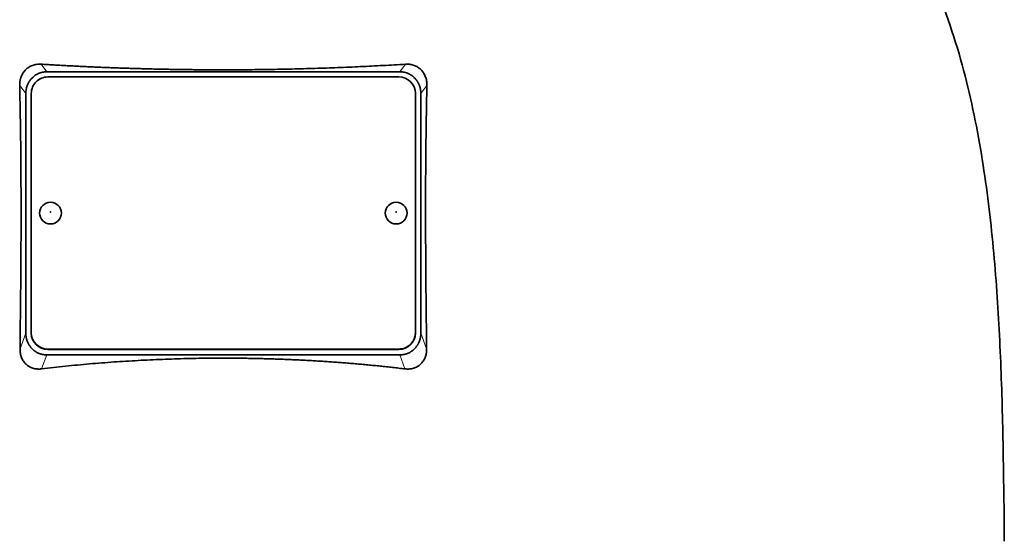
# Model space of a CAD drawing. Header units: millimetres. Extents: x 449 to 1324, y -2338 to 1809.
# Tile 28 of 30: x 1053 to 1233, y 1074 to 1168. Entities that reach past the tile are written whole.
import ezdxf

# ---------------------------------------------------------------- set-up
doc = ezdxf.new("R2010")
doc.units = ezdxf.units.MM
doc.layers.add('VSI344-454_TESTA', color=7, linetype='Continuous')

# ---------------------------------------------------------------- blocks, each defined once
blk = doc.blocks.new('SE3')
at = {"layer": 'VSI344-454_TESTA', "color": 4, "linetype": 'Continuous', "lineweight": 9}
for p, q in [((1058.24, 1158.24), (1057.21, 1159.63)), ((1123.62, 1159.63), (1122.6, 1158.24)), ((1054.42, 1154.26), (1053.31, 1155.77)), ((1127.53, 1155.77), (1126.42, 1154.26)), ((1053.36, 1107.69), (1054.42, 1110.6)), ((1126.42, 1110.6), (1127.48, 1107.69)), ((1058.42, 1107.67), (1058.42, 1107.61)), ((1122.42, 1107.61), (1122.42, 1107.67)), ((1057.3, 1104.06), (1058.24, 1106.62)), ((1122.6, 1106.62), (1123.53, 1104.06))]:
    blk.add_line(p, q, dxfattribs=at)
at = {"layer": 'VSI344-454_TESTA', "color": 7, "linetype": 'Continuous', "lineweight": 35}
for p, q in [((1058.24, 1158.24), (1122.6, 1158.24)), ((1055.67, 1157.23), (1055.42, 1156.97)), ((1122.42, 1157.3), (1058.42, 1157.3)), ((1125.42, 1156.97), (1125.16, 1157.23)), ((1054.42, 1154.26), (1054.42, 1110.6)), ((1055.42, 1154.32), (1055.42, 1110.65)), ((1125.42, 1110.65), (1125.42, 1154.32)), ((1126.42, 1154.26), (1126.42, 1110.6)), ((1055.42, 1110.59), (1055.42, 1110.65)), ((1125.42, 1110.65), (1125.42, 1110.59)), ((1055.42, 1107.89), (1055.69, 1107.61)), ((1058.42, 1107.67), (1122.42, 1107.67)), ((1058.42, 1107.61), (1122.42, 1107.61)), ((1125.14, 1107.61), (1125.42, 1107.89)), ((1058.24, 1106.62), (1122.6, 1106.62))]:
    blk.add_line(p, q, dxfattribs=at)
for centre, major_axis, start_param, end_param in [((1058.42, 1154.32), (3, 0), 1.570796, 3.141593), ((1122.42, 1154.32), (3, 0), 0, 1.570796), ((1058.42, 1110.65), (-3, 0), 0, 1.570796), ((1058.42, 1110.59), (3, 0), 3.141593, 4.712389), ((1122.42, 1110.65), (-3, 0), 1.570796, 3.141593), ((1122.42, 1110.59), (3, 0), 4.712389, 6.283185)]:
    blk.add_ellipse(centre, major_axis=major_axis, ratio=0.992546, start_param=start_param, end_param=end_param, dxfattribs=at)
for centre in [(1058.92, 1132.48), (1121.92, 1132.48)]:
    blk.add_ellipse(centre, major_axis=(2, 0), ratio=0.992546, dxfattribs=at)
at = {"layer": 'VSI344-454_TESTA', "color": 4, "linetype": 'Continuous', "lineweight": 9}
for centre in [(1058.92, 1132.67), (1121.92, 1132.67)]:
    blk.add_ellipse(centre, major_axis=(-0.0635, 0), ratio=0.992546, dxfattribs=at)
at = {"layer": 'VSI344-454_TESTA', "color": 7, "linetype": 'Continuous', "lineweight": 35}
for points, knots in [([(1205.68, 1209.08), (1207.14, 1204.21), (1211.1, 1194.37), (1218.36, 1179.21), (1224.54, 1162.86), (1228.29, 1146.33), (1230.51, 1130.18), (1231.76, 1114.21), (1232.43, 1098.33), (1232.63, 1084.56), (1232.77, 1076.01), (1232.77, 1072.66)], [0, 0, 0, 0, 0.117079, 0.240569, 0.360617, 0.476421, 0.590288, 0.703407, 0.816259, 0.929029, 1, 1, 1, 1]), ([(1053.31, 1155.77), (1053.3, 1155.85), (1053.3, 1155.99), (1053.31, 1156.2), (1053.33, 1156.41), (1053.36, 1156.62), (1053.41, 1156.82), (1053.46, 1157.02), (1053.52, 1157.22), (1053.66, 1157.58), (1053.92, 1158.09), (1054.4, 1158.66), (1054.88, 1159.04), (1055.3, 1159.27), (1055.64, 1159.42), (1056.01, 1159.53), (1056.4, 1159.61), (1056.8, 1159.64), (1057.07, 1159.63), (1057.21, 1159.63)], [0, 0, 0, 0, 0.035549, 0.070458, 0.104811, 0.138697, 0.172208, 0.205437, 0.238483, 0.271444, 0.392179, 0.509734, 0.62349, 0.681765, 0.74041, 0.802087, 0.865142, 0.932062, 1, 1, 1, 1]), ([(1057.21, 1159.63), (1057.56, 1159.61), (1058.26, 1159.56), (1059.32, 1159.5), (1060.37, 1159.44), (1061.43, 1159.38), (1062.49, 1159.33), (1063.55, 1159.27), (1064.61, 1159.22), (1065.68, 1159.17), (1066.74, 1159.12), (1067.81, 1159.08), (1068.88, 1159.03), (1069.95, 1158.99), (1071.02, 1158.95), (1072.09, 1158.91), (1073.17, 1158.88), (1074.24, 1158.85), (1075.32, 1158.81), (1076.39, 1158.79), (1077.47, 1158.76), (1078.55, 1158.73), (1079.63, 1158.71), (1080.7, 1158.69), (1081.78, 1158.67), (1082.86, 1158.66), (1083.94, 1158.64), (1085.02, 1158.63), (1086.1, 1158.62), (1087.18, 1158.62), (1088.26, 1158.61), (1089.34, 1158.61), (1090.76, 1158.61), (1092.51, 1158.61), (1094.6, 1158.62), (1096.69, 1158.64), (1098.78, 1158.67), (1100.87, 1158.71), (1102.96, 1158.75), (1105.05, 1158.8), (1107.13, 1158.86), (1109.21, 1158.93), (1111.29, 1159.01), (1113.36, 1159.09), (1115.43, 1159.18), (1117.49, 1159.28), (1119.54, 1159.39), (1121.59, 1159.5), (1122.95, 1159.59), (1123.62, 1159.63)], [0, 0, 0, 0, 0.016211, 0.032418, 0.048618, 0.064813, 0.081003, 0.097187, 0.113366, 0.129539, 0.145707, 0.161869, 0.178026, 0.194178, 0.210323, 0.226464, 0.242598, 0.258728, 0.274851, 0.29097, 0.307082, 0.323189, 0.339291, 0.355387, 0.371478, 0.387563, 0.403642, 0.419716, 0.435784, 0.451847, 0.467904, 0.483956, 0.500002, 0.531096, 0.562211, 0.593346, 0.624503, 0.65568, 0.686878, 0.718097, 0.749337, 0.780598, 0.811879, 0.843181, 0.874504, 0.905847, 0.937211, 0.968595, 1, 1, 1, 1]), ([(1123.62, 1159.63), (1123.69, 1159.63), (1123.83, 1159.64), (1124.04, 1159.64), (1124.24, 1159.62), (1124.51, 1159.59), (1124.83, 1159.53), (1125.19, 1159.42), (1125.53, 1159.27), (1125.96, 1159.04), (1126.44, 1158.66), (1126.92, 1158.09), (1127.21, 1157.52), (1127.38, 1157.02), (1127.48, 1156.62), (1127.53, 1156.2), (1127.53, 1155.92), (1127.53, 1155.77)], [0, 0, 0, 0, 0.03415, 0.067958, 0.101516, 0.134917, 0.197958, 0.259657, 0.318285, 0.37658, 0.490339, 0.607904, 0.728718, 0.794673, 0.861368, 0.929571, 1, 1, 1, 1]), ([(1053.36, 1107.69), (1053.37, 1108.38), (1053.38, 1109.76), (1053.41, 1111.81), (1053.43, 1113.82), (1053.45, 1115.81), (1053.48, 1118.4), (1053.51, 1121.58), (1053.53, 1125.3), (1053.55, 1128.88), (1053.55, 1132.09), (1053.55, 1134.95), (1053.54, 1137.48), (1053.53, 1139.96), (1053.51, 1142.39), (1053.49, 1144.76), (1053.46, 1147.07), (1053.43, 1149.33), (1053.39, 1151.53), (1053.35, 1153.67), (1053.32, 1155.08), (1053.31, 1155.77)], [0, 0, 0, 0, 0.042884, 0.085115, 0.126688, 0.167598, 0.207845, 0.287396, 0.364258, 0.438438, 0.509943, 0.563651, 0.616305, 0.667913, 0.718481, 0.768017, 0.816527, 0.864002, 0.910419, 0.955757, 1, 1, 1, 1]), ([(1127.53, 1155.77), (1127.52, 1155.41), (1127.51, 1154.67), (1127.48, 1153.55), (1127.46, 1152.42), (1127.44, 1151.28), (1127.42, 1150.11), (1127.4, 1148.93), (1127.38, 1147.74), (1127.37, 1146.53), (1127.35, 1145.31), (1127.32, 1142.58), (1127.29, 1138.24), (1127.28, 1132.36), (1127.3, 1126.36), (1127.33, 1121.37), (1127.37, 1117.28), (1127.4, 1114.16), (1127.44, 1110.96), (1127.47, 1108.79), (1127.48, 1107.69)], [0, 0, 0, 0, 0.02336, 0.047015, 0.070963, 0.095203, 0.119731, 0.144544, 0.169639, 0.195013, 0.220662, 0.246585, 0.366346, 0.49242, 0.612327, 0.739264, 0.80163, 0.865878, 0.932007, 1, 1, 1, 1]), ([(1057.3, 1104.06), (1057.23, 1104.05), (1057.1, 1104.04), (1056.89, 1104.03), (1056.68, 1104.03), (1056.42, 1104.05), (1056.09, 1104.09), (1055.6, 1104.21), (1055.03, 1104.46), (1054.44, 1104.89), (1053.97, 1105.45), (1053.67, 1106), (1053.51, 1106.48), (1053.42, 1106.87), (1053.36, 1107.27), (1053.36, 1107.55), (1053.36, 1107.69)], [0, 0, 0, 0, 0.034295, 0.068252, 0.101955, 0.13549, 0.200043, 0.26353, 0.385465, 0.503768, 0.621447, 0.741636, 0.803924, 0.867307, 0.933144, 1, 1, 1, 1]), ([(1127.48, 1107.69), (1127.48, 1107.62), (1127.48, 1107.48), (1127.47, 1107.27), (1127.45, 1107.07), (1127.4, 1106.8), (1127.33, 1106.48), (1127.2, 1106.12), (1127.05, 1105.78), (1126.79, 1105.36), (1126.39, 1104.9), (1125.8, 1104.46), (1125.24, 1104.22), (1124.74, 1104.09), (1124.35, 1104.04), (1123.95, 1104.02), (1123.67, 1104.05), (1123.53, 1104.06)], [0, 0, 0, 0, 0.033557, 0.066787, 0.099773, 0.132599, 0.195864, 0.258046, 0.318335, 0.378144, 0.495718, 0.614111, 0.73627, 0.799835, 0.864479, 0.931713, 1, 1, 1, 1]), ([(1123.53, 1104.06), (1123.16, 1104.1), (1122.41, 1104.19), (1121.28, 1104.32), (1120.15, 1104.44), (1119.02, 1104.56), (1117.89, 1104.68), (1116.75, 1104.79), (1115.62, 1104.89), (1114.48, 1104.99), (1113.34, 1105.09), (1112.2, 1105.18), (1111.06, 1105.26), (1109.92, 1105.35), (1108.78, 1105.42), (1107.63, 1105.49), (1106.49, 1105.56), (1105.34, 1105.63), (1104.2, 1105.68), (1103.05, 1105.74), (1101.9, 1105.79), (1100.76, 1105.83), (1099.61, 1105.87), (1098.46, 1105.9), (1097.31, 1105.94), (1096.16, 1105.96), (1095.01, 1105.98), (1093.87, 1106), (1092.72, 1106.01), (1091.57, 1106.02), (1090.06, 1106.02), (1088.2, 1106.01), (1085.97, 1105.99), (1083.75, 1105.94), (1081.53, 1105.88), (1079.31, 1105.8), (1077.1, 1105.71), (1074.88, 1105.59), (1072.67, 1105.46), (1070.46, 1105.32), (1068.25, 1105.15), (1066.05, 1104.97), (1063.85, 1104.77), (1061.66, 1104.55), (1059.48, 1104.32), (1058.03, 1104.15), (1057.3, 1104.06)], [0, 0, 0, 0, 0.017368, 0.034723, 0.052068, 0.069401, 0.086724, 0.104036, 0.121338, 0.13863, 0.155913, 0.173186, 0.19045, 0.207705, 0.224952, 0.242191, 0.259422, 0.276645, 0.293862, 0.311071, 0.328273, 0.34547, 0.36266, 0.379845, 0.397024, 0.414198, 0.431367, 0.448532, 0.465693, 0.48285, 0.500003, 0.533168, 0.566348, 0.599545, 0.63276, 0.665997, 0.699257, 0.732542, 0.765855, 0.799198, 0.832572, 0.865981, 0.899426, 0.93291, 0.966434, 1, 1, 1, 1])]:
    blk.add_open_spline(points, degree=3, knots=knots, dxfattribs=at)
for points in [[(1058.24, 1158.24), (1056.73, 1158.24), (1055.67, 1157.23)], [(1125.16, 1157.24), (1124.11, 1158.24), (1122.6, 1158.24)], [(1055.42, 1156.97), (1054.42, 1155.84), (1054.42, 1154.26)], [(1126.42, 1154.26), (1126.42, 1155.84), (1125.42, 1156.97)], [(1054.42, 1110.6), (1054.42, 1109.02), (1055.42, 1107.89)], [(1125.42, 1107.89), (1126.42, 1109.02), (1126.42, 1110.6)], [(1055.69, 1107.61), (1056.74, 1106.62), (1058.24, 1106.62)], [(1122.6, 1106.62), (1124.1, 1106.62), (1125.14, 1107.61)]]:
    blk.add_open_spline(points, degree=2, dxfattribs=at)

msp = doc.modelspace()

# ---------------------------------------------------------------- block references
msp.add_blockref('SE3', (0, 0))

doc.saveas('drawing.dxf')
